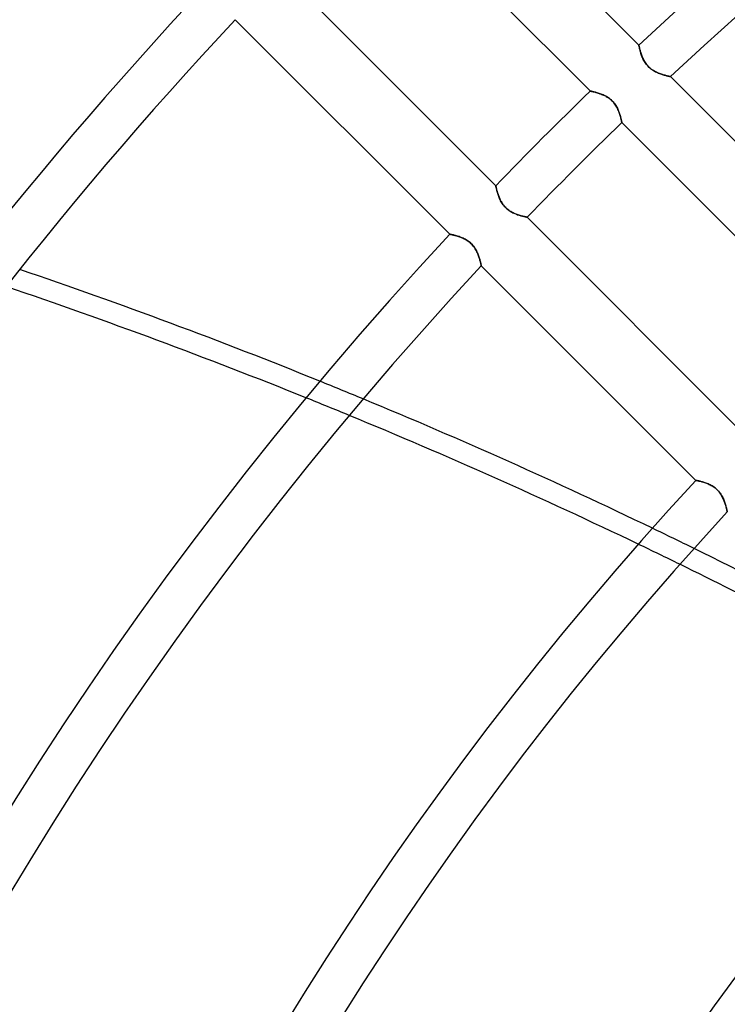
# Model space of a CAD drawing. Header units: millimetres. Extents: x -185 to 185, y -185 to 185.
# Tile 12 of 56: x -91 to -71, y 52 to 80. Entities that reach past the tile are written whole.
import ezdxf

# ---------------------------------------------------------------- set-up
doc = ezdxf.new("R2010")
doc.units = ezdxf.units.MM
doc.layers.add('MAIN-1', color=7, linetype='Continuous')
doc.layers.add('MAIN-2', color=7, linetype='Continuous')

msp = doc.modelspace()

# ---------------------------------------------------------------- linework, layer by layer
at = {"layer": 'MAIN-1'}
for p, q in [((-73.501, 78.889), (-79.611, 84.999)), ((-80.991, 83.685), (-74.883, 77.578)), ((-77.578, 74.883), (-83.685, 80.991)), ((-84.999, 79.611), (-78.889, 73.501)), ((-73.5, 78.888), (-73.501, 78.889)), ((-73.5, 78.884), (-73.5, 78.888)), ((-73.499, 78.879), (-73.5, 78.884)), ((-73.497, 78.871), (-73.499, 78.879)), ((-73.495, 78.861), (-73.497, 78.871)), ((-73.493, 78.849), (-73.495, 78.861)), ((-73.49, 78.836), (-73.493, 78.849)), ((-73.487, 78.82), (-73.49, 78.836)), ((-73.483, 78.803), (-73.487, 78.82)), ((-73.479, 78.784), (-73.483, 78.803)), ((-73.474, 78.764), (-73.479, 78.784)), ((-73.468, 78.743), (-73.474, 78.764)), ((-73.463, 78.72), (-73.468, 78.743)), ((-73.456, 78.696), (-73.463, 78.72)), ((-73.449, 78.671), (-73.456, 78.696)), ((-73.441, 78.645), (-73.449, 78.671)), ((-73.432, 78.619), (-73.441, 78.645)), ((-73.422, 78.591), (-73.432, 78.619)), ((-73.412, 78.564), (-73.422, 78.591)), ((-73.4, 78.535), (-73.412, 78.564)), ((-73.387, 78.507), (-73.4, 78.535)), ((-73.374, 78.478), (-73.387, 78.507)), ((-73.359, 78.45), (-73.374, 78.478)), ((-73.342, 78.421), (-73.359, 78.45)), ((-73.325, 78.393), (-73.342, 78.421)), ((-73.306, 78.365), (-73.325, 78.393)), ((-73.285, 78.338), (-73.306, 78.365)), ((-73.263, 78.311), (-73.285, 78.338)), ((-73.24, 78.286), (-73.263, 78.311)), ((-73.216, 78.262), (-73.24, 78.286)), ((-73.191, 78.239), (-73.216, 78.262)), ((-73.165, 78.217), (-73.191, 78.239)), ((-73.138, 78.197), (-73.165, 78.217)), ((-73.11, 78.178), (-73.138, 78.197)), ((-73.082, 78.16), (-73.11, 78.178)), ((-73.053, 78.143), (-73.082, 78.16)), ((-73.025, 78.128), (-73.053, 78.143)), ((-72.996, 78.114), (-73.025, 78.128)), ((-72.968, 78.101), (-72.996, 78.114)), ((-72.94, 78.089), (-72.968, 78.101)), ((-72.912, 78.078), (-72.94, 78.089)), ((-72.884, 78.068), (-72.912, 78.078)), ((-72.857, 78.059), (-72.884, 78.068)), ((-72.831, 78.05), (-72.857, 78.059)), ((-72.805, 78.042), (-72.831, 78.05)), ((-72.78, 78.034), (-72.805, 78.042)), ((-72.756, 78.028), (-72.78, 78.034)), ((-72.734, 78.021), (-72.756, 78.028)), ((-72.713, 78.016), (-72.734, 78.021)), ((-72.693, 78.011), (-72.713, 78.016)), ((-72.675, 78.007), (-72.693, 78.011)), ((-72.658, 78.003), (-72.675, 78.007)), ((-72.644, 77.999), (-72.658, 78.003)), ((-72.631, 77.997), (-72.644, 77.999)), ((-72.621, 77.994), (-72.631, 77.997)), ((-72.613, 77.993), (-72.621, 77.994)), ((-72.607, 77.991), (-72.613, 77.993)), ((-72.603, 77.99), (-72.607, 77.991)), ((-72.602, 77.99), (-72.603, 77.99)), ((-66.491, 71.879), (-72.602, 77.99)), ((-74.883, 77.578), (-74.882, 77.577)), ((-74.882, 77.577), (-74.879, 77.577)), ((-74.879, 77.577), (-74.874, 77.576)), ((-74.874, 77.576), (-74.867, 77.574)), ((-74.867, 77.574), (-74.859, 77.572)), ((-74.859, 77.572), (-74.848, 77.57)), ((-74.848, 77.57), (-74.835, 77.567)), ((-74.835, 77.567), (-74.821, 77.564)), ((-74.821, 77.564), (-74.805, 77.56)), ((-74.805, 77.56), (-74.788, 77.556)), ((-74.788, 77.556), (-74.77, 77.552)), ((-74.77, 77.552), (-74.75, 77.547)), ((-74.75, 77.547), (-74.729, 77.541)), ((-74.729, 77.541), (-74.707, 77.535)), ((-74.707, 77.535), (-74.684, 77.528)), ((-74.684, 77.528), (-74.66, 77.521)), ((-74.66, 77.521), (-74.636, 77.513)), ((-74.636, 77.513), (-74.611, 77.504)), ((-74.611, 77.504), (-74.585, 77.495)), ((-74.585, 77.495), (-74.56, 77.485)), ((-74.56, 77.485), (-74.534, 77.475)), ((-74.534, 77.475), (-74.508, 77.463)), ((-74.508, 77.463), (-74.482, 77.451)), ((-74.482, 77.451), (-74.455, 77.438)), ((-74.455, 77.438), (-74.429, 77.423)), ((-74.429, 77.423), (-74.403, 77.408)), ((-74.403, 77.408), (-74.376, 77.392)), ((-74.376, 77.392), (-74.351, 77.374)), ((-74.351, 77.374), (-74.326, 77.355)), ((-74.326, 77.355), (-74.301, 77.335)), ((-74.301, 77.335), (-74.278, 77.314)), ((-74.278, 77.314), (-74.255, 77.292)), ((-74.255, 77.292), (-74.234, 77.269)), ((-74.234, 77.269), (-74.213, 77.245)), ((-74.213, 77.245), (-74.193, 77.22)), ((-74.193, 77.22), (-74.175, 77.195)), ((-74.175, 77.195), (-74.158, 77.169)), ((-74.158, 77.169), (-74.142, 77.143)), ((-74.142, 77.143), (-74.127, 77.116)), ((-74.127, 77.116), (-74.113, 77.09)), ((-74.113, 77.09), (-74.101, 77.063)), ((-74.101, 77.063), (-74.089, 77.037)), ((-74.089, 77.037), (-74.078, 77.01)), ((-74.078, 77.01), (-74.068, 76.984)), ((-74.068, 76.984), (-74.058, 76.958)), ((-74.058, 76.958), (-74.05, 76.933)), ((-74.05, 76.933), (-74.042, 76.908)), ((-74.042, 76.908), (-74.034, 76.883)), ((-74.034, 76.883), (-74.027, 76.86)), ((-74.027, 76.86), (-74.021, 76.837)), ((-74.021, 76.837), (-74.016, 76.816)), ((-74.016, 76.816), (-74.011, 76.796)), ((-74.011, 76.796), (-74.006, 76.777)), ((-74.006, 76.777), (-74.002, 76.759)), ((-74.002, 76.759), (-73.998, 76.743)), ((-73.998, 76.743), (-73.995, 76.729)), ((-73.995, 76.729), (-73.993, 76.716)), ((-73.993, 76.716), (-73.99, 76.705)), ((-73.99, 76.705), (-73.989, 76.696)), ((-73.989, 76.696), (-73.987, 76.689)), ((-73.987, 76.689), (-73.986, 76.684)), ((-73.986, 76.684), (-73.985, 76.68)), ((-73.985, 76.68), (-73.985, 76.679)), ((-73.985, 76.679), (-67.878, 70.572)), ((-77.577, 74.882), (-77.578, 74.883)), ((-77.576, 74.878), (-77.577, 74.882)), ((-77.575, 74.872), (-77.576, 74.878)), ((-77.573, 74.863), (-77.575, 74.872)), ((-77.571, 74.851), (-77.573, 74.863)), ((-77.568, 74.838), (-77.571, 74.851)), ((-77.564, 74.822), (-77.568, 74.838)), ((-77.56, 74.804), (-77.564, 74.822)), ((-77.555, 74.784), (-77.56, 74.804)), ((-77.55, 74.763), (-77.555, 74.784)), ((-77.544, 74.74), (-77.55, 74.763)), ((-77.537, 74.716), (-77.544, 74.74)), ((-77.53, 74.69), (-77.537, 74.716)), ((-77.522, 74.663), (-77.53, 74.69)), ((-77.513, 74.636), (-77.522, 74.663)), ((-77.503, 74.607), (-77.513, 74.636)), ((-77.492, 74.578), (-77.503, 74.607)), ((-77.48, 74.548), (-77.492, 74.578)), ((-77.468, 74.517), (-77.48, 74.548)), ((-77.453, 74.487), (-77.468, 74.517)), ((-77.438, 74.456), (-77.453, 74.487)), ((-77.421, 74.425), (-77.438, 74.456)), ((-77.403, 74.395), (-77.421, 74.425)), ((-77.384, 74.365), (-77.403, 74.395)), ((-77.362, 74.335), (-77.384, 74.365)), ((-77.339, 74.306), (-77.362, 74.335)), ((-77.315, 74.279), (-77.339, 74.306)), ((-77.29, 74.253), (-77.315, 74.279)), ((-77.263, 74.228), (-77.29, 74.253)), ((-77.235, 74.205), (-77.263, 74.228)), ((-77.206, 74.183), (-77.235, 74.205)), ((-77.176, 74.162), (-77.206, 74.183)), ((-77.146, 74.144), (-77.176, 74.162)), ((-77.115, 74.127), (-77.146, 74.144)), ((-77.085, 74.111), (-77.115, 74.127)), ((-77.054, 74.096), (-77.085, 74.111)), ((-77.024, 74.083), (-77.054, 74.096)), ((-76.994, 74.071), (-77.024, 74.083)), ((-76.965, 74.061), (-76.994, 74.071)), ((-76.935, 74.05), (-76.965, 74.061)), ((-76.907, 74.041), (-76.935, 74.05)), ((-76.88, 74.033), (-76.907, 74.041)), ((-76.853, 74.025), (-76.88, 74.033)), ((-76.828, 74.019), (-76.853, 74.025)), ((-76.804, 74.013), (-76.828, 74.019)), ((-76.782, 74.007), (-76.804, 74.013)), ((-76.761, 74.002), (-76.782, 74.007)), ((-76.743, 73.998), (-76.761, 74.002)), ((-76.727, 73.995), (-76.743, 73.998)), ((-76.712, 73.992), (-76.727, 73.995)), ((-76.701, 73.989), (-76.712, 73.992)), ((-76.691, 73.988), (-76.701, 73.989)), ((-76.685, 73.986), (-76.691, 73.988)), ((-76.681, 73.986), (-76.685, 73.986)), ((-76.679, 73.985), (-76.681, 73.986)), ((-70.572, 67.878), (-76.679, 73.985)), ((-78.889, 73.501), (-78.888, 73.5)), ((-78.888, 73.5), (-78.884, 73.5)), ((-78.884, 73.5), (-78.879, 73.499)), ((-78.879, 73.499), (-78.871, 73.497)), ((-78.871, 73.497), (-78.861, 73.495)), ((-78.861, 73.495), (-78.849, 73.493)), ((-78.849, 73.493), (-78.835, 73.49)), ((-78.835, 73.49), (-78.819, 73.487)), ((-78.819, 73.487), (-78.801, 73.483)), ((-78.801, 73.483), (-78.782, 73.478)), ((-78.782, 73.478), (-78.761, 73.473)), ((-78.761, 73.473), (-78.739, 73.468)), ((-78.739, 73.468), (-78.716, 73.461)), ((-78.716, 73.461), (-78.692, 73.455)), ((-78.692, 73.455), (-78.666, 73.447)), ((-78.666, 73.447), (-78.64, 73.439)), ((-78.64, 73.439), (-78.613, 73.43)), ((-78.613, 73.43), (-78.586, 73.42)), ((-78.586, 73.42), (-78.559, 73.41)), ((-78.559, 73.41), (-78.531, 73.398)), ((-78.531, 73.398), (-78.503, 73.386)), ((-78.503, 73.386), (-78.475, 73.372)), ((-78.475, 73.372), (-78.447, 73.357)), ((-78.447, 73.357), (-78.419, 73.341)), ((-78.419, 73.341), (-78.391, 73.324)), ((-78.391, 73.324), (-78.364, 73.305)), ((-78.364, 73.305), (-78.337, 73.285)), ((-78.337, 73.285), (-78.311, 73.263)), ((-78.311, 73.263), (-78.286, 73.241)), ((-78.286, 73.241), (-78.262, 73.217)), ((-78.262, 73.217), (-78.24, 73.192)), ((-78.24, 73.192), (-78.218, 73.166)), ((-78.218, 73.166), (-78.198, 73.139)), ((-78.198, 73.139), (-78.179, 73.112)), ((-78.179, 73.112), (-78.161, 73.084)), ((-78.161, 73.084), (-78.145, 73.055)), ((-78.145, 73.055), (-78.13, 73.027)), ((-78.13, 73.027), (-78.116, 72.999)), ((-78.116, 72.999), (-78.103, 72.971)), ((-78.103, 72.971), (-78.09, 72.942)), ((-78.09, 72.942), (-78.079, 72.914)), ((-78.079, 72.914), (-78.069, 72.887)), ((-78.069, 72.887), (-78.059, 72.859)), ((-78.059, 72.859), (-78.05, 72.833)), ((-78.05, 72.833), (-78.042, 72.807)), ((-78.042, 72.807), (-78.035, 72.782)), ((-78.035, 72.782), (-78.028, 72.758)), ((-78.028, 72.758), (-78.022, 72.735)), ((-78.022, 72.735), (-78.016, 72.714)), ((-78.016, 72.714), (-78.011, 72.694)), ((-78.011, 72.694), (-78.007, 72.676)), ((-78.007, 72.676), (-78.003, 72.659)), ((-78.003, 72.659), (-77.999, 72.644)), ((-77.999, 72.644), (-77.997, 72.632)), ((-77.997, 72.632), (-77.994, 72.621)), ((-77.994, 72.621), (-77.993, 72.613)), ((-77.993, 72.613), (-77.991, 72.607)), ((-77.991, 72.607), (-77.991, 72.603)), ((-77.991, 72.603), (-77.99, 72.602)), ((-77.99, 72.602), (-71.879, 66.491)), ((-71.879, 66.491), (-71.878, 66.491)), ((-71.878, 66.491), (-71.875, 66.49)), ((-71.875, 66.49), (-71.869, 66.489)), ((-71.869, 66.489), (-71.861, 66.488)), ((-71.861, 66.488), (-71.851, 66.486)), ((-71.851, 66.486), (-71.839, 66.483)), ((-71.839, 66.483), (-71.825, 66.481)), ((-71.825, 66.481), (-71.81, 66.477)), ((-71.81, 66.477), (-71.792, 66.473)), ((-71.792, 66.473), (-71.773, 66.469)), ((-71.773, 66.469), (-71.752, 66.464)), ((-71.752, 66.464), (-71.73, 66.458)), ((-71.73, 66.458), (-71.707, 66.452)), ((-71.707, 66.452), (-71.682, 66.445)), ((-71.682, 66.445), (-71.657, 66.438)), ((-71.657, 66.438), (-71.631, 66.43)), ((-71.631, 66.43), (-71.604, 66.421)), ((-71.604, 66.421), (-71.577, 66.411)), ((-71.577, 66.411), (-71.549, 66.4)), ((-71.549, 66.4), (-71.522, 66.389)), ((-71.522, 66.389), (-71.494, 66.376)), ((-71.494, 66.376), (-71.466, 66.363)), ((-71.466, 66.363), (-71.437, 66.348)), ((-71.437, 66.348), (-71.409, 66.332)), ((-71.409, 66.332), (-71.382, 66.314)), ((-71.382, 66.314), (-71.354, 66.296)), ((-71.354, 66.296), (-71.327, 66.275)), ((-71.327, 66.275), (-71.302, 66.254)), ((-71.302, 66.254), (-71.277, 66.231)), ((-71.277, 66.231), (-71.253, 66.207)), ((-71.253, 66.207), (-71.23, 66.183)), ((-71.23, 66.183), (-71.209, 66.157)), ((-71.209, 66.157), (-71.188, 66.13)), ((-71.188, 66.13), (-71.17, 66.102)), ((-71.17, 66.102), (-71.152, 66.074)), ((-71.152, 66.074), (-71.136, 66.046)), ((-71.136, 66.046), (-71.12, 66.018)), ((-71.12, 66.018), (-71.106, 65.989)), ((-71.106, 65.989), (-71.093, 65.961)), ((-71.093, 65.961), (-71.081, 65.933)), ((-71.081, 65.933), (-71.07, 65.905)), ((-71.07, 65.905), (-71.06, 65.877)), ((-71.06, 65.877), (-71.05, 65.85)), ((-71.05, 65.85), (-71.041, 65.823)), ((-71.041, 65.823), (-71.033, 65.797)), ((-71.033, 65.797), (-71.025, 65.772)), ((-71.025, 65.772), (-71.019, 65.748)), ((-71.019, 65.748), (-71.012, 65.726)), ((-71.012, 65.726), (-71.007, 65.704)), ((-71.007, 65.704), (-71.002, 65.684)), ((-71.002, 65.684), (-70.997, 65.666)), ((-70.997, 65.666), (-70.993, 65.65)), ((-70.993, 65.65), (-70.99, 65.635)), ((-70.99, 65.635), (-70.987, 65.622)), ((-70.987, 65.622), (-70.985, 65.612)), ((-70.985, 65.612), (-70.983, 65.603)), ((-70.983, 65.603), (-70.982, 65.597)), ((-70.982, 65.597), (-70.981, 65.594)), ((-70.981, 65.594), (-70.981, 65.593))]:
    msp.add_line(p, q, dxfattribs=at)
for radius, start, end in [(107.823, 47.025, 132.97497), (106.553, 47.04917, 132.95085), (117.729, 136.85458, 180.00002), (116.459, 136.8748, 180.00002), (107.823, 133.98767, 136.01233), (106.553, 133.97558, 136.02442), (107.823, 137.02503, 180.00002), (106.553, 137.04916, 180.00002), (97.917, 137.22998, 180.00002), (96.647, 137.25932, 180.00002), (88.011, 137.48111, 180.00002), (86.741, 137.51743, 180.00002), (78.105, 137.79601, 180.00002)]:
    msp.add_arc((0, 0), radius, start, end, dxfattribs=at)
for centre, major_axis, start_param, end_param in [((-126.352, -28.398), (-125.616, 40.815), -1.657405, -1.588279), ((-126.534, -28.957), (125.616, -40.815), 1.485929, 1.554956), ((-126.352, -28.398), (-125.616, 40.815), -1.736059, -1.667522), ((-126.534, -28.957), (125.616, -40.815), 1.407388, 1.475827), ((-126.352, -28.398), (-125.616, 40.815), -1.780738, -1.746106), ((-126.534, -28.957), (125.616, -40.815), 1.347101, 1.397356)]:
    msp.add_ellipse(centre, major_axis=major_axis, ratio=0.809017, start_param=start_param, end_param=end_param, dxfattribs=at)
at = {"layer": 'MAIN-2'}
for p, q in [((-73.501, 78.889), (-73.5, 78.888)), ((-73.5, 78.888), (-73.5, 78.884)), ((-73.5, 78.884), (-73.499, 78.879)), ((-73.499, 78.879), (-73.497, 78.871)), ((-73.497, 78.871), (-73.495, 78.861)), ((-73.495, 78.861), (-73.493, 78.849)), ((-73.493, 78.849), (-73.49, 78.835)), ((-73.49, 78.835), (-73.487, 78.819)), ((-73.487, 78.819), (-73.483, 78.801)), ((-73.483, 78.801), (-73.478, 78.782)), ((-73.478, 78.782), (-73.473, 78.761)), ((-73.473, 78.761), (-73.468, 78.739)), ((-73.468, 78.739), (-73.461, 78.716)), ((-73.461, 78.716), (-73.455, 78.692)), ((-73.455, 78.692), (-73.447, 78.666)), ((-73.447, 78.666), (-73.439, 78.64)), ((-73.439, 78.64), (-73.43, 78.613)), ((-73.43, 78.613), (-73.42, 78.586)), ((-73.42, 78.586), (-73.41, 78.559)), ((-73.41, 78.559), (-73.398, 78.531)), ((-73.398, 78.531), (-73.386, 78.503)), ((-73.386, 78.503), (-73.372, 78.475)), ((-73.372, 78.475), (-73.357, 78.447)), ((-73.357, 78.447), (-73.341, 78.419)), ((-73.341, 78.419), (-73.324, 78.391)), ((-73.324, 78.391), (-73.305, 78.364)), ((-73.305, 78.364), (-73.285, 78.337)), ((-73.285, 78.337), (-73.263, 78.311)), ((-73.263, 78.311), (-73.241, 78.286)), ((-73.241, 78.286), (-73.217, 78.262)), ((-73.217, 78.262), (-73.192, 78.24)), ((-73.192, 78.24), (-73.166, 78.218)), ((-73.166, 78.218), (-73.139, 78.198)), ((-73.139, 78.198), (-73.112, 78.179)), ((-73.112, 78.179), (-73.084, 78.161)), ((-73.084, 78.161), (-73.055, 78.145)), ((-73.055, 78.145), (-73.027, 78.13)), ((-73.027, 78.13), (-72.999, 78.116)), ((-72.999, 78.116), (-72.971, 78.103)), ((-72.971, 78.103), (-72.942, 78.09)), ((-72.942, 78.09), (-72.914, 78.079)), ((-72.914, 78.079), (-72.887, 78.069)), ((-72.887, 78.069), (-72.859, 78.059)), ((-72.859, 78.059), (-72.833, 78.05)), ((-72.833, 78.05), (-72.807, 78.042)), ((-72.807, 78.042), (-72.782, 78.035)), ((-72.782, 78.035), (-72.758, 78.028)), ((-72.758, 78.028), (-72.735, 78.022)), ((-72.735, 78.022), (-72.714, 78.016)), ((-72.714, 78.016), (-72.694, 78.011)), ((-72.694, 78.011), (-72.676, 78.007)), ((-72.676, 78.007), (-72.659, 78.003)), ((-72.659, 78.003), (-72.644, 77.999)), ((-72.644, 77.999), (-72.632, 77.997)), ((-72.632, 77.997), (-72.621, 77.994)), ((-72.621, 77.994), (-72.613, 77.993)), ((-72.613, 77.993), (-72.607, 77.991)), ((-72.607, 77.991), (-72.603, 77.99)), ((-72.603, 77.99), (-72.602, 77.99)), ((-74.882, 77.577), (-74.883, 77.578)), ((-74.878, 77.576), (-74.882, 77.577)), ((-74.872, 77.575), (-74.878, 77.576)), ((-74.863, 77.573), (-74.872, 77.575)), ((-74.851, 77.571), (-74.863, 77.573)), ((-74.838, 77.568), (-74.851, 77.571)), ((-74.822, 77.564), (-74.838, 77.568)), ((-74.804, 77.56), (-74.822, 77.564)), ((-74.784, 77.555), (-74.804, 77.56)), ((-74.763, 77.55), (-74.784, 77.555)), ((-74.74, 77.544), (-74.763, 77.55)), ((-74.716, 77.537), (-74.74, 77.544)), ((-74.69, 77.53), (-74.716, 77.537)), ((-74.663, 77.522), (-74.69, 77.53)), ((-74.636, 77.513), (-74.663, 77.522)), ((-74.607, 77.503), (-74.636, 77.513)), ((-74.578, 77.492), (-74.607, 77.503)), ((-74.548, 77.48), (-74.578, 77.492)), ((-74.517, 77.468), (-74.548, 77.48)), ((-74.487, 77.453), (-74.517, 77.468)), ((-74.456, 77.438), (-74.487, 77.453)), ((-74.425, 77.421), (-74.456, 77.438)), ((-74.395, 77.403), (-74.425, 77.421)), ((-74.365, 77.384), (-74.395, 77.403)), ((-74.335, 77.362), (-74.365, 77.384)), ((-74.306, 77.339), (-74.335, 77.362)), ((-74.279, 77.315), (-74.306, 77.339)), ((-74.253, 77.29), (-74.279, 77.315)), ((-74.228, 77.263), (-74.253, 77.29)), ((-74.205, 77.235), (-74.228, 77.263)), ((-74.183, 77.206), (-74.205, 77.235)), ((-74.162, 77.176), (-74.183, 77.206)), ((-74.144, 77.146), (-74.162, 77.176)), ((-74.127, 77.115), (-74.144, 77.146)), ((-74.111, 77.085), (-74.127, 77.115)), ((-74.096, 77.054), (-74.111, 77.085)), ((-74.083, 77.024), (-74.096, 77.054)), ((-74.071, 76.994), (-74.083, 77.024)), ((-74.061, 76.965), (-74.071, 76.994)), ((-74.05, 76.935), (-74.061, 76.965)), ((-74.041, 76.907), (-74.05, 76.935)), ((-74.033, 76.88), (-74.041, 76.907)), ((-74.025, 76.853), (-74.033, 76.88)), ((-74.019, 76.828), (-74.025, 76.853)), ((-74.013, 76.804), (-74.019, 76.828)), ((-74.007, 76.782), (-74.013, 76.804)), ((-74.002, 76.761), (-74.007, 76.782)), ((-73.998, 76.743), (-74.002, 76.761)), ((-73.995, 76.727), (-73.998, 76.743)), ((-73.992, 76.712), (-73.995, 76.727)), ((-73.989, 76.701), (-73.992, 76.712)), ((-73.988, 76.691), (-73.989, 76.701)), ((-73.986, 76.685), (-73.988, 76.691)), ((-73.986, 76.681), (-73.986, 76.685)), ((-73.985, 76.679), (-73.986, 76.681)), ((-77.578, 74.883), (-77.577, 74.882)), ((-77.577, 74.882), (-77.577, 74.879)), ((-77.577, 74.879), (-77.576, 74.874)), ((-77.576, 74.874), (-77.574, 74.867)), ((-77.574, 74.867), (-77.572, 74.859)), ((-77.572, 74.859), (-77.57, 74.848)), ((-77.57, 74.848), (-77.567, 74.835)), ((-77.567, 74.835), (-77.564, 74.821)), ((-77.564, 74.821), (-77.56, 74.805)), ((-77.56, 74.805), (-77.556, 74.788)), ((-77.556, 74.788), (-77.552, 74.77)), ((-77.552, 74.77), (-77.547, 74.75)), ((-77.547, 74.75), (-77.541, 74.729)), ((-77.541, 74.729), (-77.535, 74.707)), ((-77.535, 74.707), (-77.528, 74.684)), ((-77.528, 74.684), (-77.521, 74.66)), ((-77.521, 74.66), (-77.513, 74.636)), ((-77.513, 74.636), (-77.504, 74.611)), ((-77.504, 74.611), (-77.495, 74.585)), ((-77.495, 74.585), (-77.485, 74.56)), ((-77.485, 74.56), (-77.475, 74.534)), ((-77.475, 74.534), (-77.463, 74.508)), ((-77.463, 74.508), (-77.451, 74.482)), ((-77.451, 74.482), (-77.438, 74.455)), ((-77.438, 74.455), (-77.423, 74.429)), ((-77.423, 74.429), (-77.408, 74.403)), ((-77.408, 74.403), (-77.392, 74.376)), ((-77.392, 74.376), (-77.374, 74.351)), ((-77.374, 74.351), (-77.355, 74.326)), ((-77.355, 74.326), (-77.335, 74.301)), ((-77.335, 74.301), (-77.314, 74.278)), ((-77.314, 74.278), (-77.292, 74.255)), ((-77.292, 74.255), (-77.269, 74.234)), ((-77.269, 74.234), (-77.245, 74.213)), ((-77.245, 74.213), (-77.22, 74.193)), ((-77.22, 74.193), (-77.195, 74.175)), ((-77.195, 74.175), (-77.169, 74.158)), ((-77.169, 74.158), (-77.143, 74.142)), ((-77.143, 74.142), (-77.116, 74.127)), ((-77.116, 74.127), (-77.09, 74.113)), ((-77.09, 74.113), (-77.063, 74.101)), ((-77.063, 74.101), (-77.037, 74.089)), ((-77.037, 74.089), (-77.01, 74.078)), ((-77.01, 74.078), (-76.984, 74.068)), ((-76.984, 74.068), (-76.958, 74.058)), ((-76.958, 74.058), (-76.933, 74.05)), ((-76.933, 74.05), (-76.908, 74.042)), ((-76.908, 74.042), (-76.883, 74.034)), ((-76.883, 74.034), (-76.86, 74.027)), ((-76.86, 74.027), (-76.837, 74.021)), ((-76.837, 74.021), (-76.816, 74.016)), ((-76.816, 74.016), (-76.796, 74.011)), ((-76.796, 74.011), (-76.777, 74.006)), ((-76.777, 74.006), (-76.759, 74.002)), ((-76.759, 74.002), (-76.743, 73.998)), ((-76.743, 73.998), (-76.729, 73.995)), ((-76.729, 73.995), (-76.716, 73.993)), ((-76.716, 73.993), (-76.705, 73.99)), ((-76.705, 73.99), (-76.696, 73.989)), ((-76.696, 73.989), (-76.689, 73.987)), ((-76.689, 73.987), (-76.684, 73.986)), ((-76.684, 73.986), (-76.68, 73.985)), ((-76.68, 73.985), (-76.679, 73.985)), ((-78.888, 73.5), (-78.889, 73.501)), ((-78.884, 73.5), (-78.888, 73.5)), ((-78.879, 73.499), (-78.884, 73.5)), ((-78.871, 73.497), (-78.879, 73.499)), ((-78.861, 73.495), (-78.871, 73.497)), ((-78.849, 73.493), (-78.861, 73.495)), ((-78.836, 73.49), (-78.849, 73.493)), ((-78.82, 73.487), (-78.836, 73.49)), ((-78.803, 73.483), (-78.82, 73.487)), ((-78.784, 73.479), (-78.803, 73.483)), ((-78.764, 73.474), (-78.784, 73.479)), ((-78.743, 73.468), (-78.764, 73.474)), ((-78.72, 73.463), (-78.743, 73.468)), ((-78.696, 73.456), (-78.72, 73.463)), ((-78.671, 73.449), (-78.696, 73.456)), ((-78.645, 73.441), (-78.671, 73.449)), ((-78.619, 73.432), (-78.645, 73.441)), ((-78.591, 73.422), (-78.619, 73.432)), ((-78.564, 73.412), (-78.591, 73.422)), ((-78.535, 73.4), (-78.564, 73.412)), ((-78.507, 73.387), (-78.535, 73.4)), ((-78.478, 73.374), (-78.507, 73.387)), ((-78.45, 73.359), (-78.478, 73.374)), ((-78.421, 73.342), (-78.45, 73.359)), ((-78.393, 73.325), (-78.421, 73.342)), ((-78.365, 73.306), (-78.393, 73.325)), ((-78.338, 73.285), (-78.365, 73.306)), ((-78.311, 73.263), (-78.338, 73.285)), ((-78.286, 73.24), (-78.311, 73.263)), ((-78.262, 73.216), (-78.286, 73.24)), ((-78.239, 73.191), (-78.262, 73.216)), ((-78.217, 73.165), (-78.239, 73.191)), ((-78.197, 73.138), (-78.217, 73.165)), ((-78.178, 73.11), (-78.197, 73.138)), ((-78.16, 73.082), (-78.178, 73.11)), ((-78.143, 73.053), (-78.16, 73.082)), ((-78.128, 73.025), (-78.143, 73.053)), ((-78.114, 72.996), (-78.128, 73.025)), ((-78.101, 72.968), (-78.114, 72.996)), ((-78.089, 72.94), (-78.101, 72.968)), ((-78.078, 72.912), (-78.089, 72.94)), ((-78.068, 72.884), (-78.078, 72.912)), ((-78.059, 72.857), (-78.068, 72.884)), ((-78.05, 72.831), (-78.059, 72.857)), ((-78.042, 72.805), (-78.05, 72.831)), ((-78.034, 72.78), (-78.042, 72.805)), ((-78.028, 72.756), (-78.034, 72.78)), ((-78.021, 72.734), (-78.028, 72.756)), ((-78.016, 72.713), (-78.021, 72.734)), ((-78.011, 72.693), (-78.016, 72.713)), ((-78.007, 72.675), (-78.011, 72.693)), ((-78.003, 72.658), (-78.007, 72.675)), ((-77.999, 72.644), (-78.003, 72.658)), ((-77.997, 72.631), (-77.999, 72.644)), ((-77.994, 72.621), (-77.997, 72.631)), ((-77.993, 72.613), (-77.994, 72.621)), ((-77.991, 72.607), (-77.993, 72.613)), ((-77.991, 72.603), (-77.991, 72.607)), ((-77.99, 72.602), (-77.991, 72.603)), ((-71.878, 66.491), (-71.879, 66.491)), ((-71.875, 66.49), (-71.878, 66.491)), ((-71.869, 66.489), (-71.875, 66.49)), ((-71.862, 66.488), (-71.869, 66.489)), ((-71.852, 66.486), (-71.862, 66.488)), ((-71.84, 66.484), (-71.852, 66.486)), ((-71.826, 66.481), (-71.84, 66.484)), ((-71.811, 66.477), (-71.826, 66.481)), ((-71.794, 66.474), (-71.811, 66.477)), ((-71.775, 66.469), (-71.794, 66.474)), ((-71.755, 66.465), (-71.775, 66.469)), ((-71.733, 66.459), (-71.755, 66.465)), ((-71.71, 66.453), (-71.733, 66.459)), ((-71.687, 66.447), (-71.71, 66.453)), ((-71.662, 66.439), (-71.687, 66.447)), ((-71.636, 66.431), (-71.662, 66.439)), ((-71.609, 66.423), (-71.636, 66.431)), ((-71.582, 66.413), (-71.609, 66.423)), ((-71.554, 66.402), (-71.582, 66.413)), ((-71.526, 66.391), (-71.554, 66.402)), ((-71.498, 66.378), (-71.526, 66.391)), ((-71.469, 66.364), (-71.498, 66.378)), ((-71.44, 66.349), (-71.469, 66.364)), ((-71.412, 66.333), (-71.44, 66.349)), ((-71.383, 66.316), (-71.412, 66.333)), ((-71.356, 66.297), (-71.383, 66.316)), ((-71.328, 66.276), (-71.356, 66.297)), ((-71.302, 66.254), (-71.328, 66.276)), ((-71.277, 66.231), (-71.302, 66.254)), ((-71.252, 66.207), (-71.277, 66.231)), ((-71.23, 66.182), (-71.252, 66.207)), ((-71.208, 66.156), (-71.23, 66.182)), ((-71.188, 66.128), (-71.208, 66.156)), ((-71.168, 66.1), (-71.188, 66.128)), ((-71.151, 66.072), (-71.168, 66.1)), ((-71.134, 66.044), (-71.151, 66.072)), ((-71.119, 66.015), (-71.134, 66.044)), ((-71.105, 65.987), (-71.119, 66.015)), ((-71.092, 65.958), (-71.105, 65.987)), ((-71.08, 65.93), (-71.092, 65.958)), ((-71.069, 65.903), (-71.08, 65.93)), ((-71.059, 65.875), (-71.069, 65.903)), ((-71.049, 65.848), (-71.059, 65.875)), ((-71.041, 65.821), (-71.049, 65.848)), ((-71.032, 65.796), (-71.041, 65.821)), ((-71.025, 65.771), (-71.032, 65.796)), ((-71.018, 65.747), (-71.025, 65.771)), ((-71.012, 65.724), (-71.018, 65.747)), ((-71.006, 65.703), (-71.012, 65.724)), ((-71.002, 65.683), (-71.006, 65.703)), ((-70.997, 65.665), (-71.002, 65.683)), ((-70.993, 65.649), (-70.997, 65.665)), ((-70.99, 65.634), (-70.993, 65.649)), ((-70.987, 65.622), (-70.99, 65.634)), ((-70.985, 65.611), (-70.987, 65.622)), ((-70.983, 65.603), (-70.985, 65.611)), ((-70.982, 65.597), (-70.983, 65.603)), ((-70.981, 65.594), (-70.982, 65.597)), ((-70.981, 65.593), (-70.981, 65.594))]:
    msp.add_line(p, q, dxfattribs=at)
for radius, start, end in [(132, 0, 180.00002), (128, 89.99998, 179.99998), (127, 89.99998, 179.99998)]:
    msp.add_arc((0, 0), radius, start, end, dxfattribs=at)
for centre, major_axis, start_param, end_param in [((-126.352, -28.398), (-125.616, 40.815), -1.667522, -1.657405), ((-126.534, -28.957), (125.616, -40.815), 1.475827, 1.485929), ((-126.352, -28.398), (-125.616, 40.815), -1.746106, -1.736059), ((-126.534, -28.957), (125.616, -40.815), 1.397356, 1.407388)]:
    msp.add_ellipse(centre, major_axis=major_axis, ratio=0.809017, start_param=start_param, end_param=end_param, dxfattribs=at)

doc.saveas('drawing.dxf')
